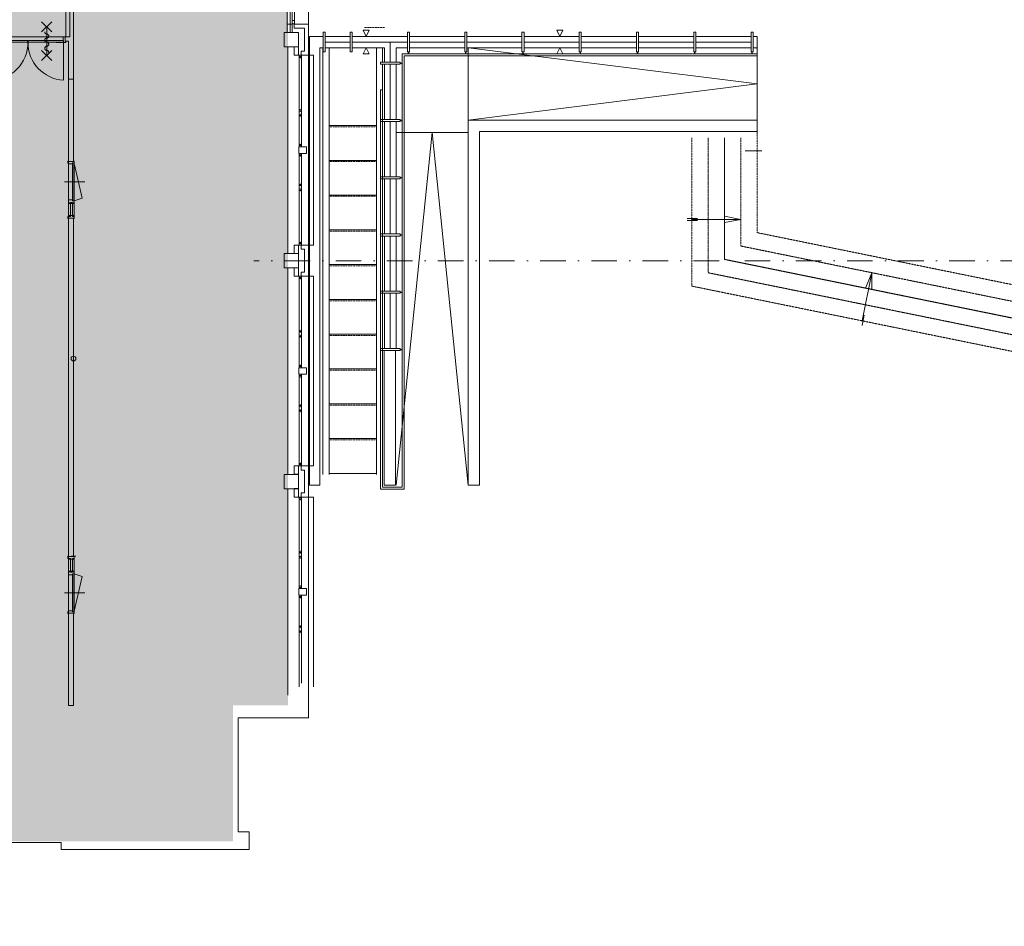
# Model space of a CAD drawing. Header units: millimetres. Extents: x -28656 to 67349, y -24410 to 39654.
# Tile 13 of 146: x 10977 to 35051, y -24110 to -1946. Entities that reach past the tile are written whole.
import ezdxf

# ---------------------------------------------------------------- set-up
doc = ezdxf.new("R2010")
doc.units = ezdxf.units.MM
doc.header["$MEASUREMENT"] = 0
doc.linetypes.add('HIDDEN2', pattern=[9.375, 6.25, -3.125])
doc.linetypes.add('STRAM_0WT$0$DASHDOT', pattern=[1250, 625, -312.5, 0, -312.5])
doc.layers.add('0 2D arcering', color=7, linetype='Continuous')
doc.layers.add('00 Bestaand', color=7, linetype='Continuous')

msp = doc.modelspace()

# ---------------------------------------------------------------- hatches: boundary and pattern name
at = {"layer": '0 2D arcering', "linetype": 'Continuous', "lineweight": 0}
h = msp.add_hatch(dxfattribs=at)
h.set_pattern_fill('155_Kunststeen_0001', color=9, style=0, pattern_type=2)
h.set_pattern_definition([(45, (0, 0), (-183.8478, 183.8478), []), (45, (-91.92, 91.92), (-183.8478, 183.8478), [195, -65])])
h.paths.add_polyline_path([(2224.6, -7836.9), (4703.9, -7836.9), (4703.9, -24110.3), (10173.4, -24110.3), (10173.4, -22030.3), (16189.6, -22030.3), (16189.6, -18710.3), (17537.1, -18710.3), (17537.1, -842.7), (28580.9, -842.7), (28580.9, 1037.3), (33749.4, 1037.3), (33749.4, 5435.8), (28580.9, 5435.8), (28580.9, 6419.7), (28580.9, 7309.7), (23318.9, 7309.7), (23318.9, 6419.7), (13378.9, 6419.7), (13378.9, 7192.8), (8308.9, 7192.8), (8308.9, 7439.4), (8308.9, 7557.3), (5678.9, 7557.3), (5678.9, 7439.4), (2224.6, 7439.4)])

# ---------------------------------------------------------------- linework, layer by layer
at = {"layer": '00 Bestaand', "color": 1, "linetype": 'Continuous', "lineweight": 0}
for p, q in [((17519, -1060.3), (17519, -2260.3)), ((17593.4, -1060.6), (17593.4, -2260.6)), ((17639.6, -1201.3), (17639.6, -2260.6)), ((17699.6, -1120.6), (17699.6, -1975.6)), ((12294.6, -3400.8), (12294.6, -1330.3)), ((17639.6, -2055.6), (17519, -2055.6)), ((12083.4, -2361.6), (10232.2, -2361.6)), ((11868.5, -2500.6), (12098.4, -2500.6)), ((12051.9, -2497.1), (12051.9, -3427.1)), ((12174.6, -2470.8), (12091.9, -2470.8)), ((12174.6, -3400.8), (12174.6, -2470.8)), ((17863.6, -2435.1), (17863.6, -2435.1)), ((17863.6, -2435.1), (17863.6, -2435.1)), ((18392.9, -2632.7), (18392.9, -13066.7)), ((18544.9, -2632.7), (18544.9, -13066.7)), ((19697.9, -2632.7), (19697.9, -13066.7)), ((19849.9, -2984.7), (19849.9, -2632.7)), ((21938.9, -4402.7), (21938.9, -2632.7)), ((29007.9, -2632.7), (29007.9, -4402.7)), ((18158.6, -2815.1), (17688.6, -2815.1)), ((17806.6, -2815.1), (17806.6, -5055.1)), ((18158.6, -7455.1), (18158.6, -2815.1)), ((20477.9, -2732.7), (20477.9, -2782.7)), ((20487.9, -2732.7), (20487.9, -2782.7)), ((21877.9, -2732.7), (21877.9, -2782.7)), ((21887.9, -2732.7), (21887.9, -2782.7)), ((23277.9, -2732.7), (23277.9, -2782.7)), ((23287.9, -2732.7), (23287.9, -2782.7)), ((24677.9, -2732.7), (24677.9, -2782.7)), ((24687.9, -2732.7), (24687.9, -2782.7)), ((26077.9, -2732.7), (26077.9, -2782.7)), ((26087.9, -2732.7), (26087.9, -2782.7)), ((27477.9, -2732.7), (27477.9, -2782.7)), ((27487.9, -2732.7), (27487.9, -2782.7)), ((28877.9, -2732.7), (28877.9, -2782.7)), ((28887.9, -2732.7), (28887.9, -2782.7)), ((17863.6, -4975.1), (17863.6, -2900.1)), ((19849.9, -3034.7), (19849.9, -13066.7)), ((20278.9, -3004.7), (20328.9, -3004.7)), ((20278.9, -3014.7), (20328.9, -3014.7)), ((17863.6, -4205.1), (17863.6, -4125.1)), ((19697.9, -4533.6), (18544.9, -4533.6)), ((20278.9, -4404.7), (20328.9, -4404.7)), ((20278.9, -4414.7), (20328.9, -4414.7)), ((21938.9, -4702.7), (20178.9, -4702.7)), ((17806.6, -7455.1), (17806.6, -5215.1)), ((17863.6, -5295.1), (17863.6, -7365.1)), ((12173.6, -6753.7), (12173.6, -5472.7)), ((12269.6, -6352.7), (12269.6, -5472.7)), ((12312.6, -5404.7), (12312.6, -6804.7)), ((19697.9, -5385.2), (18544.9, -5385.2)), ((17863.6, -6025.1), (17863.6, -5945.1)), ((20278.9, -5804.7), (20328.9, -5804.7)), ((20278.9, -5814.7), (20328.9, -5814.7)), ((19697.9, -6233.6), (18544.9, -6233.6)), ((12216.6, -6753.7), (12216.6, -6412.7)), ((12269.6, -6753.7), (12269.6, -6412.7)), ((19697.9, -7085.2), (18544.9, -7085.2)), ((20278.9, -7204.7), (20328.9, -7204.7)), ((20278.9, -7214.7), (20328.9, -7214.7)), ((17688.6, -7455.1), (18158.6, -7455.1)), ((17863.6, -7835.1), (17863.6, -7835.1)), ((17863.6, -7835.1), (17863.6, -7835.1)), ((19697.9, -7933.6), (18544.9, -7933.6)), ((18158.6, -8215.1), (17688.6, -8215.1)), ((17806.6, -8215.1), (17806.6, -10455.1)), ((17863.6, -10375.1), (17863.6, -8300.1)), ((18158.6, -12855.1), (18158.6, -8215.1)), ((20278.9, -8604.7), (20328.9, -8604.7)), ((20278.9, -8614.7), (20328.9, -8614.7)), ((19697.9, -8785.2), (18544.9, -8785.2)), ((17863.6, -9605.1), (17863.6, -9525.1)), ((19697.9, -9633.6), (18544.9, -9633.6)), ((20278.9, -10004.7), (20328.9, -10004.7)), ((20278.9, -10014.7), (20328.9, -10014.7)), ((19697.9, -10485.2), (18544.9, -10485.2)), ((17806.6, -12855.1), (17806.6, -10615.1)), ((17863.6, -10695.1), (17863.6, -12765.1)), ((17863.6, -11425.1), (17863.6, -11345.1)), ((19697.9, -11336.7), (18544.9, -11336.7)), ((19697.9, -12185.2), (18544.9, -12185.2)), ((17688.6, -12855.1), (18158.6, -12855.1)), ((17863.6, -13235.3), (17863.6, -13235.4)), ((17863.6, -13235.3), (17863.6, -13235.4)), ((19697.9, -13036.7), (18544.9, -13036.7)), ((18158.6, -13615.3), (17688.6, -13615.3)), ((17806.6, -13615.3), (17806.6, -15855.3)), ((17863.6, -15775.3), (17863.6, -13700.3)), ((18158.6, -18255.3), (18158.6, -13615.3)), ((17863.6, -15005.3), (17863.6, -14925.3)), ((12173.6, -15114.6), (12173.6, -16395.6)), ((12216.6, -15114.6), (12216.6, -15455.6)), ((12346.1, -15063.6), (12241.9, -15063.6)), ((12269.6, -15114.6), (12269.6, -15455.6)), ((12312.6, -16463.6), (12312.6, -15063.6)), ((12269.6, -15515.6), (12269.6, -16395.6)), ((17806.6, -18255.3), (17806.6, -16015.3)), ((17863.6, -16095.3), (17863.6, -18165.3)), ((17863.6, -16825.3), (17863.6, -16745.3))]:
    msp.add_line(p, q, dxfattribs=at)
at = {"layer": '00 Bestaand', "color": 2, "linetype": 'Continuous', "lineweight": 0}
for p, q in [((17519, -2249.8), (17519, -1082.7)), ((17533.9, -7662.7), (17533.9, -2612.7)), ((29007.9, -4702.7), (29007.9, -4402.7)), ((17533.9, -8012.7), (17533.9, -13062.7)), ((17533.9, -18462.7), (17533.9, -13412.7))]:
    msp.add_line(p, q, dxfattribs=at)
at = {"layer": '00 Bestaand', "color": 1, "linetype": 'HIDDEN2', "lineweight": 0}
for p, q in [((19898.9, -2138), (19398.9, -2138)), ((19697.9, -4563.6), (18544.9, -4563.6)), ((19697.9, -5415.2), (18544.9, -5415.2)), ((19697.9, -6263.6), (18544.9, -6263.6)), ((19697.9, -7115.2), (18544.9, -7115.2)), ((19697.9, -7963.6), (18544.9, -7963.6)), ((19697.9, -8815.2), (18544.9, -8815.2)), ((19697.9, -9663.6), (18544.9, -9663.6)), ((19697.9, -10515.2), (18544.9, -10515.2)), ((19697.9, -11366.7), (18544.9, -11366.7)), ((19697.9, -12215.2), (18544.9, -12215.2))]:
    msp.add_line(p, q, dxfattribs=at)
at = {"layer": '00 Bestaand', "color": 3, "linetype": 'Continuous', "lineweight": 0}
for p, q in [((19057.9, -2492.7), (18443.9, -2491.2)), ((20457.9, -2492.7), (19107.9, -2492.7)), ((20036.4, -2984.7), (20036.4, -2492.7)), ((20507.9, -2492.7), (21857.9, -2492.7)), ((21907.9, -2492.7), (23257.9, -2492.7)), ((23307.9, -2492.7), (24657.9, -2492.7)), ((24710.8, -2492.7), (26057.9, -2492.7)), ((26107.9, -2492.7), (27457.9, -2492.7)), ((27507.9, -2492.7), (28853.9, -2492.7)), ((20036.4, -4384.7), (20036.4, -3034.7)), ((20036.4, -5784.7), (20036.4, -4434.7)), ((20036.4, -7184.7), (20036.4, -5834.7)), ((20036.4, -8584.7), (20036.4, -7234.7)), ((20036.4, -9984.7), (20036.4, -8634.7))]:
    msp.add_line(p, q, dxfattribs=at)
at = {"layer": '00 Bestaand', "color": 9, "linetype": 'Continuous', "lineweight": 0}
for p, q in [((20328.9, -13375.6), (20328.9, -2782.7)), ((20328.9, -2782.7), (29007.9, -2782.7)), ((20378.9, -13425.6), (20378.9, -2830.7)), ((20378.9, -2830.7), (29007.9, -2830.7)), ((28992.9, -2652.7), (28992.9, -2652.8)), ((19798.9, -3661.4), (19798.9, -13425.6)), ((19849.9, -4434.7), (19849.9, -5784.7)), ((29124.4, -5154.3), (28718.9, -5154.3)), ((19849.9, -5834.7), (19849.9, -7184.7)), ((12269.6, -6272.7), (12269.6, -6272.7)), ((12269.6, -6272.7), (12269.6, -6272.7)), ((12269.6, -6272.7), (12269.6, -6272.7)), ((19849.9, -8634.7), (19849.9, -9984.7)), ((19848.9, -10034.7), (19848.9, -13375.6)), ((19798.9, -13425.6), (20378.9, -13425.6)), ((20328.9, -13375.6), (19848.9, -13375.6)), ((12269.6, -15595.6), (12269.6, -15595.6)), ((12269.6, -15595.6), (12269.6, -15595.6)), ((12269.6, -15595.6), (12269.6, -15595.6))]:
    msp.add_line(p, q, dxfattribs=at)
at = {"layer": '00 Bestaand', "color": 1, "linetype": 'STRAM_0WT$0$DASHDOT', "lineweight": 0}
msp.add_line((38080.5, -7837.7), (16704.9, -7837.7), dxfattribs=at)
at = {"layer": '00 Bestaand', "color": 2, "linetype": 'Continuous', "lineweight": 0, "flags": 128}
for points in [[(10393.9, -22060.6), (11993.9, -22060.6), (11993.9, -22230.3), (16592, -22230.3), (16592, -21800.3), (16319.6, -21800), (16319.6, -19010.3), (18042, -19010.3), (18042, -2055.6), (18042, -1238.1), (28340.9, -1238.1), (28340.9, -1412.6), (29007.9, -1412.6), (29008.1, 887.5), (39081.9, 887.5)], [(12153.9, -2361.6), (12103.9, -2361.6), (12103.9, -1225.3)], [(12153.9, -2361.6), (12103.9, -2361.6), (12103.9, -1225.3)], [(12153.9, -2361.6), (12103.9, -2361.6), (12103.9, -1225.3)], [(12153.9, -2361.6), (12203.9, -2361.6), (12203.9, -1225.3)], [(17692, -2105.6), (17692, -2055.6), (18042, -2055.6)], [(17692, -2105.6), (17692, -2055.6), (18042, -2055.6)], [(17692, -2105.6), (17692, -2055.6), (18042, -2055.6)], [(17692, -2105.6), (17692, -2155.6), (17942, -2155.6)], [(17942, -2155.6), (17942, -2715)], [(18042, -2055.6), (18042, -2815)], [(18042, -2055.6), (18042, -2815)], [(18042, -2055.6), (18042, -2815)], [(17742, -2610.3), (17692, -2610.3), (17692, -2815), (17742, -2815)], [(17742, -2610.3), (17792, -2610.3), (17792, -2815), (17742, -2815)], [(17742, -2610.3), (17792, -2610.3), (17792, -2815), (17742, -2815)], [(17742, -2610.3), (17792, -2610.3), (17792, -2815), (17742, -2815)], [(17859.6, -2765), (17859.6, -2715), (17942, -2715)], [(17859.6, -2765), (17859.6, -2715), (17942, -2715)], [(17859.6, -2765), (17859.6, -2715), (17942, -2715)], [(17859.6, -2765), (17859.6, -2815), (18042, -2815)], [(17742, -7660.3), (17692, -7660.3), (17692, -7455.6), (17742, -7455.6)], [(17742, -7660.3), (17692, -7660.3), (17692, -7455.6), (17742, -7455.6)], [(17742, -7660.3), (17692, -7660.3), (17692, -7455.6), (17742, -7455.6)], [(17742, -7660.3), (17792, -7660.3), (17792, -7455.6), (17742, -7455.6)], [(17859.6, -7505.6), (17859.6, -7455.6), (18042, -7455.6)], [(17859.6, -7505.6), (17859.6, -7455.6), (18042, -7455.6)], [(17859.6, -7505.6), (17859.6, -7455.6), (18042, -7455.6)], [(18042, -7455.6), (18042, -8215)], [(18042, -7455.6), (18042, -8215)], [(18042, -7455.6), (18042, -8215)], [(17859.6, -7505.6), (17859.6, -7555.6), (17942, -7555.6)], [(17942, -7555.6), (17942, -8115)], [(17742, -8010.3), (17692, -8010.3), (17692, -8215), (17742, -8215)], [(17742, -8010.3), (17792, -8010.3), (17792, -8215), (17742, -8215)], [(17742, -8010.3), (17792, -8010.3), (17792, -8215), (17742, -8215)], [(17742, -8010.3), (17792, -8010.3), (17792, -8215), (17742, -8215)], [(17859.6, -8165), (17859.6, -8115), (17942, -8115)], [(17859.6, -8165), (17859.6, -8115), (17942, -8115)], [(17859.6, -8165), (17859.6, -8115), (17942, -8115)], [(17859.6, -8165), (17859.6, -8215), (18042, -8215)], [(17742, -13060.3), (17692, -13060.3), (17692, -12855.6), (17742, -12855.6)], [(17742, -13060.3), (17692, -13060.3), (17692, -12855.6), (17742, -12855.6)], [(17742, -13060.3), (17692, -13060.3), (17692, -12855.6), (17742, -12855.6)], [(17742, -13060.3), (17792, -13060.3), (17792, -12855.6), (17742, -12855.6)], [(17859.6, -12905.6), (17859.6, -12855.6), (18042, -12855.6)], [(17859.6, -12905.6), (17859.6, -12855.6), (18042, -12855.6)], [(17859.6, -12905.6), (17859.6, -12855.6), (18042, -12855.6)], [(17859.6, -12905.6), (17859.6, -12955.6), (17942, -12955.6)], [(17942, -12955.6), (17942, -13515)], [(18042, -12855.6), (18042, -13615)], [(18042, -12855.6), (18042, -13615)], [(18042, -12855.6), (18042, -13615)], [(17742, -13410.3), (17692, -13410.3), (17692, -13615), (17742, -13615)], [(17742, -13410.3), (17792, -13410.3), (17792, -13615), (17742, -13615)], [(17742, -13410.3), (17792, -13410.3), (17792, -13615), (17742, -13615)], [(17742, -13410.3), (17792, -13410.3), (17792, -13615), (17742, -13615)], [(17859.6, -13565), (17859.6, -13515), (17942, -13515)], [(17859.6, -13565), (17859.6, -13515), (17942, -13515)], [(17859.6, -13565), (17859.6, -13515), (17942, -13515)], [(17859.6, -13565), (17859.6, -13615), (18042, -13615)]]:
    msp.add_lwpolyline(points, dxfattribs=at)
at = {"layer": '00 Bestaand', "color": 1, "linetype": 'Continuous', "lineweight": 0, "flags": 128}
for points in [[(11513.4, -1995.9), (11763.4, -2245.9)], [(11763.4, -1995.9), (11513.4, -2245.9)], [(11513.4, -1995.9), (11763.4, -2245.9)], [(11763.4, -1995.9), (11513.4, -2245.9)], [(11638.4, -2620.9), (11638.4, -2120.9)], [(11638.4, -2620.9), (11638.4, -2120.9)], [(11588.4, -2245.9), (11589.2, -2254.6), (11591.5, -2263), (11595.2, -2270.8), (11600.2, -2278), (11606.3, -2284.1), (11613.4, -2289.1), (11621.3, -2292.8), (11629.7, -2295.1), (11638.4, -2295.9)], [(11638.4, -2395.9), (11630.1, -2396.6), (11622.1, -2398.6), (11614.6, -2401.9), (11607.7, -2406.5), (11601.6, -2412), (11596.5, -2418.6), (11592.6, -2425.8), (11589.9, -2433.6), (11588.5, -2441.8), (11588.5, -2450), (11589.9, -2458.2), (11592.6, -2466), (11596.5, -2473.3), (11601.6, -2479.8), (11607.7, -2485.4), (11614.6, -2489.9), (11622.1, -2493.2), (11630.1, -2495.2), (11638.4, -2495.9)], [(11638.4, -2170.9), (11638.4, -2795.9)], [(11638.4, -2395.9), (11646.6, -2395.2), (11654.6, -2393.2), (11662.2, -2389.9), (11669.1, -2385.4), (11675.2, -2379.8), (11680.2, -2373.3), (11684.2, -2366), (11686.8, -2358.2), (11688.2, -2350), (11688.2, -2341.8), (11686.8, -2333.6), (11684.2, -2325.8), (11680.2, -2318.6), (11675.2, -2312), (11669.1, -2306.5), (11662.2, -2301.9), (11654.6, -2298.6), (11646.6, -2296.6), (11638.4, -2295.9)], [(11638.4, -2320.9), (11638.4, -2820.9)], [(11638.4, -2320.9), (11638.4, -2820.9)], [(11638.4, -2595.9), (11630.1, -2596.6), (11622.1, -2598.6), (11614.6, -2601.9), (11607.7, -2606.5), (11601.6, -2612), (11596.5, -2618.6), (11592.6, -2625.8), (11589.9, -2633.6), (11588.5, -2641.8), (11588.5, -2650), (11589.9, -2658.2), (11592.6, -2666), (11596.5, -2673.3), (11601.6, -2679.8), (11607.7, -2685.4), (11614.6, -2689.9), (11622.1, -2693.2), (11630.1, -2695.2), (11638.4, -2695.9)], [(11638.4, -2595.9), (11646.6, -2595.2), (11654.6, -2593.2), (11662.2, -2589.9), (11669.1, -2585.4), (11675.1, -2579.8), (11680.2, -2573.3), (11684.2, -2566), (11686.8, -2558.2), (11688.2, -2550), (11688.2, -2541.8), (11686.8, -2533.6), (11684.2, -2525.8), (11680.2, -2518.6), (11675.1, -2512), (11669.1, -2506.5), (11662.2, -2501.9), (11654.6, -2498.6), (11646.6, -2496.6), (11638.4, -2495.9)], [(21948.9, -2632.7), (29007.9, -3517.7), (21938.9, -4402.7)], [(11513.4, -2945.9), (11763.4, -2695.9)], [(11763.4, -2945.9), (11513.4, -2695.9)], [(11513.4, -2945.9), (11763.4, -2695.9)], [(11763.4, -2945.9), (11513.4, -2695.9)], [(11688.4, -2745.9), (11687.5, -2737.3), (11685.3, -2728.9), (11681.6, -2721), (11676.6, -2713.9), (11670.4, -2707.7), (11663.3, -2702.7), (11655.4, -2699), (11647, -2696.7), (11638.4, -2695.9)], [(21938.9, -13325.6), (21063.9, -4702.7), (20178.9, -13325.6)], [(12312.6, -5461.7), (12503.8, -6307.9), (12312.6, -6377.7)], [(12069, -5912.7), (12566, -5912.7)], [(27294.9, -6803.5), (27549.7, -6803.5)], [(27294.9, -6853.5), (27549.7, -6853.5)], [(27407.9, -6828.5), (28607.9, -6828.5), (28207.9, -6749.3), (28207.9, -6828.5)], [(27407.9, -6828.5), (28607.9, -6828.5), (28207.9, -6907.8), (28207.9, -6828.5)], [(31573.1, -9307.3), (31812.7, -8131.5), (31810.5, -8539.2), (31732.8, -8523.4)], [(31573.1, -9307.3), (31812.7, -8131.5), (31655.2, -8507.6), (31732.8, -8523.4)], [(31575.1, -9423.1), (31625.9, -9173.4)], [(12312.6, -16406.6), (12503.8, -15560.3), (12312.6, -15490.6)], [(12069, -15955.6), (12566, -15955.6)]]:
    msp.add_lwpolyline(points, dxfattribs=at)
at = {"layer": '00 Bestaand', "color": 2, "linetype": 'Continuous', "lineweight": 0, "flags": 128}
for points in [[(17639.6, -1968.6), (17639.6, -2048.6), (17699.6, -2048.6), (17699.6, -1968.6)], [(17639.6, -1968.6), (17639.6, -2048.6), (17699.6, -2048.6), (17699.6, -1968.6)], [(17443.9, -2262.7), (17443.9, -2612.7), (17793.9, -2612.7), (17793.9, -2262.7)], [(17443.9, -2262.7), (17443.9, -2612.7), (17793.9, -2612.7), (17793.9, -2262.7)], [(18393.9, -2632.7), (18313.9, -2632.7), (18313.9, -13325.6), (18063.9, -13325.6), (18063.9, -2352.7), (18393.9, -2352.7)], [(18443.9, -2632.7), (19057.9, -2632.7), (19057.9, -2352.7), (18443.9, -2352.7)], [(20178.9, -2984.7), (20178.9, -2632.7), (20457.9, -2632.7), (20457.9, -2352.7), (19107.9, -2352.7), (19107.9, -2632.7), (19898.9, -2632.7), (19898.9, -2984.7)], [(20507.9, -2632.7), (21857.9, -2632.7), (21857.9, -2352.7), (20507.9, -2352.7)], [(21907.9, -2632.7), (23257.9, -2632.7), (23257.9, -2352.7), (21907.9, -2352.7)], [(23307.9, -2632.7), (24657.9, -2632.7), (24657.9, -2352.7), (23307.9, -2352.7)], [(24707.9, -2632.7), (26057.9, -2632.7), (26057.9, -2352.7), (24707.9, -2352.7)], [(26107.9, -2632.7), (27457.9, -2632.7), (27457.9, -2352.7), (26107.9, -2352.7)], [(27507.9, -2632.7), (28857.9, -2632.7), (28857.9, -2352.7), (27507.9, -2352.7)], [(28907.9, -2632.7), (29007.9, -2632.7), (29007.9, -2352.7), (28907.9, -2352.7)], [(17859.6, -2900.1), (17863.6, -2900.1), (17863.6, -2820.1), (17859.6, -2820.1), (17859.6, -2847.1), (17806.6, -2847.1), (17806.6, -2873.1), (17859.6, -2873.1)], [(19898.9, -4384.7), (20178.9, -4384.7), (20178.9, -3034.7), (19898.9, -3034.7)], [(17859.6, -4205.1), (17863.6, -4205.1), (17863.6, -4125.1), (17859.6, -4125.1), (17859.6, -4152.1), (17806.6, -4152.1), (17806.6, -4178.1), (17859.6, -4178.1)], [(17859.6, -4325.1), (17863.6, -4325.1), (17863.6, -4245.1), (17859.6, -4245.1), (17859.6, -4272.1), (17806.6, -4272.1), (17806.6, -4298.1), (17859.6, -4298.1)], [(19898.9, -5784.7), (20178.9, -5784.7), (20178.9, -4434.7), (19898.9, -4434.7)], [(21938.9, -13325.6), (21938.9, -4402.7), (29007.9, -4402.7), (29007.9, -4682.7), (22218.9, -4682.7), (22218.9, -13325.6)], [(17993.6, -5215.1), (17993.6, -5055.1), (17803.6, -5055.1), (17803.6, -5215.1)], [(17859.6, -5050.1), (17863.6, -5050.1), (17863.6, -4970.1), (17859.6, -4970.1), (17859.6, -4997.1), (17806.6, -4997.1), (17806.6, -5023.1), (17859.6, -5023.1)], [(17859.6, -5300.1), (17863.6, -5300.1), (17863.6, -5220.1), (17859.6, -5220.1), (17859.6, -5247.1), (17806.6, -5247.1), (17806.6, -5273.1), (17859.6, -5273.1)], [(17859.6, -6025.1), (17863.6, -6025.1), (17863.6, -5945.1), (17859.6, -5945.1), (17859.6, -5972.1), (17806.6, -5972.1), (17806.6, -5998.1), (17859.6, -5998.1)], [(19898.9, -7184.7), (20178.9, -7184.7), (20178.9, -5834.7), (19898.9, -5834.7)], [(17859.6, -6145.1), (17863.6, -6145.1), (17863.6, -6065.1), (17859.6, -6065.1), (17859.6, -6092.1), (17806.6, -6092.1), (17806.6, -6118.1), (17859.6, -6118.1)], [(17859.6, -7445.1), (17863.6, -7445.1), (17863.6, -7365.1), (17859.6, -7365.1), (17859.6, -7392.1), (17806.6, -7392.1), (17806.6, -7418.1), (17859.6, -7418.1)], [(19898.9, -8584.7), (20178.9, -8584.7), (20178.9, -7234.7), (19898.9, -7234.7)], [(17443.9, -7662.7), (17443.9, -8012.7), (17793.9, -8012.7), (17793.9, -7662.7)], [(17443.9, -7662.7), (17443.9, -8012.7), (17793.9, -8012.7), (17793.9, -7662.7)], [(17859.6, -8300.1), (17863.6, -8300.1), (17863.6, -8220.1), (17859.6, -8220.1), (17859.6, -8247.1), (17806.6, -8247.1), (17806.6, -8273.1), (17859.6, -8273.1)], [(19898.9, -9984.7), (20178.9, -9984.7), (20178.9, -8634.7), (19898.9, -8634.7)], [(17859.6, -9605.1), (17863.6, -9605.1), (17863.6, -9525.1), (17859.6, -9525.1), (17859.6, -9552.1), (17806.6, -9552.1), (17806.6, -9578.1), (17859.6, -9578.1)], [(17859.6, -9725.1), (17863.6, -9725.1), (17863.6, -9645.1), (17859.6, -9645.1), (17859.6, -9672.1), (17806.6, -9672.1), (17806.6, -9698.1), (17859.6, -9698.1)], [(19888.9, -13325.6), (20168.9, -13325.6), (20168.9, -10034.7), (19888.9, -10034.7)], [(17993.6, -10615.1), (17993.6, -10455.1), (17803.6, -10455.1), (17803.6, -10615.1)], [(17859.6, -10450.1), (17863.6, -10450.1), (17863.6, -10370.1), (17859.6, -10370.1), (17859.6, -10397.1), (17806.6, -10397.1), (17806.6, -10423.1), (17859.6, -10423.1)], [(17859.6, -10700.1), (17863.6, -10700.1), (17863.6, -10620.1), (17859.6, -10620.1), (17859.6, -10647.1), (17806.6, -10647.1), (17806.6, -10673.1), (17859.6, -10673.1)], [(17859.6, -11425.1), (17863.6, -11425.1), (17863.6, -11345.1), (17859.6, -11345.1), (17859.6, -11372.1), (17806.6, -11372.1), (17806.6, -11398.1), (17859.6, -11398.1)], [(17859.6, -11545.1), (17863.6, -11545.1), (17863.6, -11465.1), (17859.6, -11465.1), (17859.6, -11492.1), (17806.6, -11492.1), (17806.6, -11518.1), (17859.6, -11518.1)], [(17859.6, -12845.1), (17863.6, -12845.1), (17863.6, -12765.1), (17859.6, -12765.1), (17859.6, -12792.1), (17806.6, -12792.1), (17806.6, -12818.1), (17859.6, -12818.1)], [(17443.9, -13062.7), (17443.9, -13412.7), (17793.9, -13412.7), (17793.9, -13062.7)], [(17443.9, -13062.7), (17443.9, -13412.7), (17793.9, -13412.7), (17793.9, -13062.7)], [(17859.6, -13700.3), (17863.6, -13700.3), (17863.6, -13620.3), (17859.6, -13620.3), (17859.6, -13647.3), (17806.6, -13647.3), (17806.6, -13673.3), (17859.6, -13673.3)], [(17859.6, -15005.3), (17863.6, -15005.3), (17863.6, -14925.3), (17859.6, -14925.3), (17859.6, -14952.3), (17806.6, -14952.3), (17806.6, -14978.3), (17859.6, -14978.3)], [(17859.6, -15125.3), (17863.6, -15125.3), (17863.6, -15045.3), (17859.6, -15045.3), (17859.6, -15072.3), (17806.6, -15072.3), (17806.6, -15098.3), (17859.6, -15098.3)], [(17993.6, -16015.3), (17993.6, -15855.3), (17803.6, -15855.3), (17803.6, -16015.3)], [(17859.6, -15850.3), (17863.6, -15850.3), (17863.6, -15770.3), (17859.6, -15770.3), (17859.6, -15797.3), (17806.6, -15797.3), (17806.6, -15823.3), (17859.6, -15823.3)], [(17859.6, -16100.3), (17863.6, -16100.3), (17863.6, -16020.3), (17859.6, -16020.3), (17859.6, -16047.3), (17806.6, -16047.3), (17806.6, -16073.3), (17859.6, -16073.3)], [(17859.6, -16825.3), (17863.6, -16825.3), (17863.6, -16745.3), (17859.6, -16745.3), (17859.6, -16772.3), (17806.6, -16772.3), (17806.6, -16798.3), (17859.6, -16798.3)], [(17859.6, -16945.3), (17863.6, -16945.3), (17863.6, -16865.3), (17859.6, -16865.3), (17859.6, -16892.3), (17806.6, -16892.3), (17806.6, -16918.3), (17859.6, -16918.3)]]:
    msp.add_lwpolyline(points, close=True, dxfattribs=at)
at = {"layer": '00 Bestaand', "color": 1, "linetype": 'Continuous', "lineweight": 0, "flags": 128}
for points in [[(12103.9, -2370.6), (12103.9, -2361.6), (12036.9, -2361.6), (12036.9, -2455.3), (12051.9, -2455.3), (12051.9, -2500.6), (12103.9, -2500.6), (12103.9, -2482.6), (12091.9, -2482.6), (12091.9, -2370.6)], [(18443.9, -2251.2), (18443.9, -2731.2), (18393.9, -2731.2), (18393.9, -2251.2)], [(19107.9, -2251.2), (19107.9, -2731.2), (19057.9, -2731.2), (19057.9, -2251.2)], [(20507.9, -2252.7), (20507.9, -2732.7), (20457.9, -2732.7), (20457.9, -2252.7)], [(21907.9, -2252.7), (21907.9, -2732.7), (21857.9, -2732.7), (21857.9, -2252.7)], [(23307.9, -2252.7), (23307.9, -2732.7), (23257.9, -2732.7), (23257.9, -2252.7)], [(24707.9, -2252.7), (24707.9, -2732.7), (24657.9, -2732.7), (24657.9, -2252.7)], [(26107.9, -2252.7), (26107.9, -2732.7), (26057.9, -2732.7), (26057.9, -2252.7)], [(27507.9, -2252.7), (27507.9, -2732.7), (27457.9, -2732.7), (27457.9, -2252.7)], [(28907.9, -2252.7), (28907.9, -2732.7), (28857.9, -2732.7), (28857.9, -2252.7)], [(10251.7, -2457.1), (10251.7, -2497.1), (11168.7, -2497.1), (11165.7, -2457.1)], [(10251.7, -2457.1), (10251.7, -2497.1), (11177.9, -2497.1), (11174.9, -2457.1)], [(12051.9, -2457.1), (12051.9, -2497.1), (11180.3, -2497.1), (11183.3, -2457.1)], [(20278.9, -3034.7), (19798.9, -3034.7), (19798.9, -2984.7), (20278.9, -2984.7)], [(12174.6, -3400.8), (12174.6, -5412.7), (12294.6, -5412.7), (12294.6, -3400.8)], [(20278.9, -4434.7), (19798.9, -4434.7), (19798.9, -4384.7), (20278.9, -4384.7)], [(12173.6, -5404.7), (12173.6, -5455.7), (12155.6, -5455.7), (12155.6, -5404.7)], [(12173.6, -5412.7), (12294.6, -5412.7), (12294.6, -5404.7), (12312.6, -5404.7), (12312.6, -5447.7), (12269.6, -5447.7), (12269.6, -5472.7), (12173.6, -5472.7)], [(12272.6, -5447.7), (12312.6, -5447.7), (12312.6, -6377.7), (12272.6, -6377.7)], [(20278.9, -5834.7), (19798.9, -5834.7), (19798.9, -5784.7), (20278.9, -5784.7)], [(12173.6, -6420.7), (12216.6, -6420.7), (12216.6, -6412.7), (12269.6, -6412.7), (12269.6, -6420.7), (12312.6, -6420.7), (12312.6, -6377.7), (12269.6, -6377.7), (12269.6, -6352.7), (12173.6, -6352.7)], [(12173.6, -6420.7), (12173.6, -6437.7), (12216.6, -6437.7), (12216.6, -6420.7)], [(12269.6, -6412.7), (12269.6, -6437.7), (12216.6, -6437.7), (12216.6, -6412.7)], [(12312.6, -6420.7), (12312.6, -6437.7), (12269.6, -6437.7), (12269.6, -6420.7)], [(12173.6, -6796.7), (12294.6, -6796.7), (12294.6, -6804.7), (12312.6, -6804.7), (12312.6, -6753.7), (12269.6, -6753.7), (12269.6, -6736.7), (12216.6, -6736.7), (12216.6, -6753.7), (12173.6, -6753.7)], [(12216.6, -6736.7), (12216.6, -6753.7), (12173.6, -6753.7), (12173.6, -6736.7)], [(12312.6, -6736.7), (12312.6, -6753.7), (12269.6, -6753.7), (12269.6, -6736.7)], [(12173.6, -6804.7), (12173.6, -6753.7), (12155.6, -6753.7), (12155.6, -6804.7)], [(12174.6, -6796.7), (12174.6, -15071.6), (12294.6, -15071.6), (12294.6, -6796.7)], [(20278.9, -7234.7), (19798.9, -7234.7), (19798.9, -7184.7), (20278.9, -7184.7)], [(20278.9, -8634.7), (19798.9, -8634.7), (19798.9, -8584.7), (20278.9, -8584.7)], [(20278.9, -10034.7), (19798.9, -10034.7), (19798.9, -9984.7), (20278.9, -9984.7)], [(12173.6, -15063.6), (12173.6, -15114.6), (12155.6, -15114.6), (12155.6, -15063.6)], [(12173.6, -15071.6), (12294.6, -15071.6), (12294.6, -15063.6), (12312.6, -15063.6), (12312.6, -15114.6), (12269.6, -15114.6), (12269.6, -15131.6), (12216.6, -15131.6), (12216.6, -15114.6), (12173.6, -15114.6)], [(12216.6, -15131.6), (12216.6, -15114.6), (12173.6, -15114.6), (12173.6, -15131.6)], [(12312.6, -15131.6), (12312.6, -15114.6), (12269.6, -15114.6), (12269.6, -15131.6)], [(12173.6, -15447.6), (12173.6, -15430.6), (12216.6, -15430.6), (12216.6, -15447.6)], [(12173.6, -15447.6), (12216.6, -15447.6), (12216.6, -15455.6), (12269.6, -15455.6), (12269.6, -15447.6), (12312.6, -15447.6), (12312.6, -15490.6), (12269.6, -15490.6), (12269.6, -15515.6), (12173.6, -15515.6)], [(12269.6, -15455.6), (12269.6, -15430.6), (12216.6, -15430.6), (12216.6, -15455.6)], [(12312.6, -15447.6), (12312.6, -15430.6), (12269.6, -15430.6), (12269.6, -15447.6)], [(12272.6, -16420.6), (12312.6, -16420.6), (12312.6, -15490.6), (12272.6, -15490.6)], [(12173.6, -16463.6), (12173.6, -16412.6), (12155.6, -16412.6), (12155.6, -16463.6)], [(12173.6, -16455.6), (12294.6, -16455.6), (12294.6, -16463.6), (12312.6, -16463.6), (12312.6, -16420.6), (12269.6, -16420.6), (12269.6, -16395.6), (12173.6, -16395.6)], [(12174.6, -16455.6), (12174.6, -18709), (12294.6, -18709), (12294.6, -16455.6)]]:
    msp.add_lwpolyline(points, close=True, dxfattribs=at)
at = {"layer": '00 Bestaand', "color": 3, "linetype": 'Continuous', "lineweight": 0, "flags": 128}
for points in [[(19449.6, -2352.7), (19374.6, -2202.7), (19524.6, -2202.7)], [(24183.7, -2352.7), (24108.7, -2202.7), (24258.7, -2202.7)], [(19449.6, -2632.7), (19374.6, -2782.7), (19524.6, -2782.7)], [(24183.7, -2632.7), (24108.7, -2782.7), (24258.7, -2782.7)]]:
    msp.add_lwpolyline(points, close=True, dxfattribs=at)
at = {"layer": '00 Bestaand', "color": 1, "linetype": 'Continuous', "lineweight": 0, "flags": 128}
msp.add_lwpolyline([(10251.7, -2497.1), (10251.7, -3427.1, 0.4142136), (11181.7, -2497.1)], format="xyb", dxfattribs=at)
at = {"layer": '00 Bestaand', "color": 9, "linetype": 'Continuous', "lineweight": 0, "flags": 128}
msp.add_lwpolyline([(19798.9, -3661.4), (19849.9, -3661.4), (19849.9, -4384.7)], dxfattribs=at)
at = {"layer": '00 Bestaand', "color": 1, "linetype": 'HIDDEN2', "lineweight": 0, "flags": 128}
for points in [[(28607.9, -4832.7), (28607.9, -7478.6), (47022.4, -11229.7), (47045.1, -10826.1), (29007.9, -7151.9), (29007.9, -4682.7), (28907.9, -4682.7)], [(27407.9, -4832.7), (27407.9, -8458.8), (47287.4, -12508.7), (47139.8, -12070), (27807.9, -8132.1), (27807.9, -4832.7)], [(27807.9, -4832.7), (27807.9, -8132.1), (47139.8, -12070), (47053.4, -11644.6), (28207.9, -7805.4), (28207.9, -4832.7)], [(28207.9, -4832.7), (28207.9, -7805.4), (47053.4, -11644.6), (47022.4, -11229.7), (28607.9, -7478.6), (28607.9, -4832.7)]]:
    msp.add_lwpolyline(points, dxfattribs=at)
at = {"layer": '00 Bestaand', "color": 6, "linetype": 'Continuous', "lineweight": 0}
for centre in [(11638.4, -2170.9), (11638.4, -2320.9), (11638.4, -2320.9), (11638.4, -2620.9), (11638.4, -2620.9)]:
    msp.add_circle(centre, 1.23, dxfattribs=at)
at = {"layer": '00 Bestaand', "color": 1, "linetype": 'Continuous', "lineweight": 0}
msp.add_circle((12292.7, -10231), 58.5, dxfattribs=at)
msp.add_arc((12106.4, -2497.1), 930, 180, 266.63973, dxfattribs=at)

doc.saveas('drawing.dxf')
